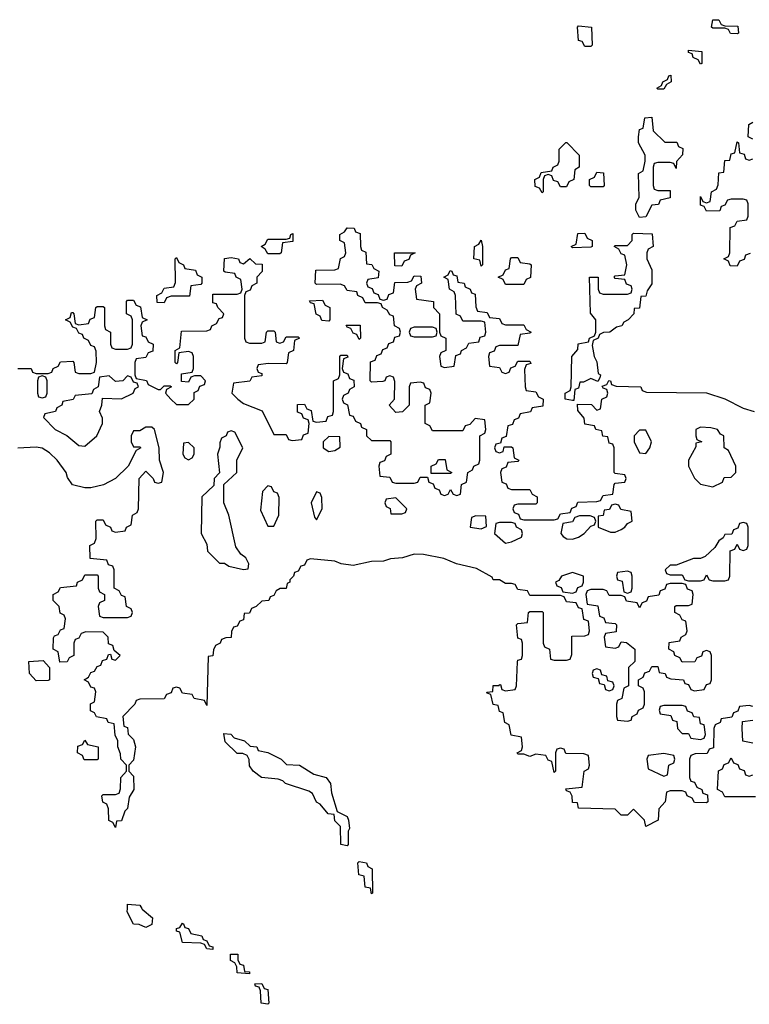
# Model space of a CAD drawing. Header units: inches. Extents: x 2559349 to 2678269, y 915212 to 1023331.
# Tile 28 of 48: x 2625176 to 2627570, y 939686 to 942914. Entities that reach past the tile are written whole.
import ezdxf

# ---------------------------------------------------------------- set-up
doc = ezdxf.new("R2010")
doc.units = ezdxf.units.IN
doc.header["$MEASUREMENT"] = 0
doc.layers.add('C6923', color=7, linetype='Continuous')
doc.layers.add('C6924', color=7, linetype='Continuous')

msp = doc.modelspace()

# ---------------------------------------------------------------- linework, layer by layer
at = {"layer": 'C6923', "color": 6}
msp.add_lwpolyline([(2625576.8, 940000), (2625578, 939998), (2625611.3, 939970), (2625610, 939948), (2625590, 939938), (2625568, 939948), (2625550, 939948.7), (2625528.9, 939988.9), (2625529.4, 940000)], dxfattribs=at)
for points in [[(2625810, 939866), (2625790, 939868), (2625782, 939882), (2625770, 939886), (2625710, 939888.7), (2625702, 939922), (2625690, 939926), (2625690, 939934), (2625702, 939938), (2625710, 939952), (2625714, 939950), (2625718, 939938), (2625730, 939934), (2625738, 939918), (2625774, 939910), (2625778, 939898), (2625790, 939894), (2625798, 939878), (2625810, 939874)], [(2625930, 939786), (2625890, 939788.7), (2625888.4, 939808.4), (2625882, 939822), (2625868, 939830), (2625868, 939850), (2625891.3, 939850), (2625892, 939832), (2625898, 939818), (2625910, 939814), (2625914, 939794), (2625930, 939792)], [(2625990, 939686), (2625968, 939690), (2625966, 939730), (2625962, 939742), (2625950, 939746), (2625947.3, 939752.7), (2625970, 939754), (2625978, 939738), (2625990, 939734), (2625994, 939690)]]:
    msp.add_lwpolyline(points, close=True, dxfattribs=at)
at = {"layer": 'C6924', "color": 6}
for points in [[(2627530, 942868), (2627508.4, 942868.4), (2627502, 942882), (2627490, 942886), (2627450, 942886), (2627446, 942890), (2627450, 942914), (2627470, 942914), (2627478, 942898), (2627490, 942894), (2627532.7, 942892.7), (2627534, 942870)], [(2627030, 942826), (2627022, 942842), (2627010, 942846), (2627006, 942890), (2627010, 942894), (2627052, 942890), (2627054, 942830), (2627050, 942826)], [(2627410, 942768), (2627402, 942782), (2627386, 942790), (2627382, 942802), (2627370, 942806), (2627370, 942814), (2627414, 942810), (2627414, 942770)], [(2627270, 942686), (2627266, 942690), (2627282, 942698), (2627286, 942710), (2627302, 942718), (2627306, 942730), (2627312, 942732), (2627314, 942710), (2627298, 942702), (2627290, 942686)], [(2627292.7, 942512.7), (2627332.7, 942512.7), (2627338, 942498), (2627351.3, 942491.3), (2627351, 942471), (2627331.3, 942448.7), (2627330, 942426), (2627322, 942442), (2627310, 942446), (2627270, 942446), (2627258, 942442), (2627254, 942430), (2627254, 942370), (2627258, 942358), (2627270, 942354), (2627310, 942354), (2627310.8, 942330), (2627278, 942322), (2627271.6, 942308.4), (2627250, 942306), (2627230, 942268), (2627210, 942266), (2627198, 942290), (2627198, 942310), (2627208.4, 942331.6), (2627206, 942410), (2627222, 942418), (2627228, 942450), (2627228, 942470), (2627206, 942510), (2627206, 942530), (2627210, 942554), (2627222, 942558), (2627227.3, 942592.7), (2627250, 942594), (2627254, 942550)], [(2626950, 942366), (2626942, 942382), (2626927.3, 942387.3), (2626922, 942402), (2626910, 942406), (2626898, 942402), (2626894, 942390), (2626894, 942350), (2626890, 942346), (2626882, 942362), (2626867.3, 942367.3), (2626866, 942390), (2626882, 942398), (2626887.3, 942412.7), (2626922, 942418), (2626926, 942430), (2626942, 942438), (2626946, 942450), (2626946, 942490), (2626968.4, 942511.6), (2626971.6, 942511.6), (2627012, 942470), (2627012, 942430), (2626998, 942422), (2626994, 942390), (2626978, 942382), (2626970, 942366)], [(2627050, 942366), (2627046, 942370), (2627046, 942390), (2627062, 942398), (2627070, 942414), (2627091.6, 942411.6), (2627094, 942370), (2627090, 942366)], [(2625990, 942146), (2625982, 942162), (2625968, 942170), (2625982, 942178), (2625990, 942194), (2626050, 942194), (2626062, 942198), (2626066, 942210), (2626072.7, 942212.7), (2626072.7, 942187.3), (2626038, 942182), (2626034, 942150), (2626030, 942146)], [(2626690, 942106), (2626686, 942126), (2626666, 942130), (2626668, 942170), (2626682, 942178), (2626690, 942191.3), (2626694, 942170), (2626694, 942110)], [(2627072.7, 941727.3), (2627050, 941738), (2627026, 941726), (2627014, 941726), (2627010, 941706), (2626998, 941702), (2626994, 941666), (2626990, 941666), (2626966, 941670), (2626966, 941690), (2626982, 941698), (2626986, 941710), (2626988, 941810), (2627007.3, 941832.7), (2627008.7, 941851.3), (2627042, 941858), (2627046, 941870), (2627062, 941878), (2627066, 941890), (2627066, 941930), (2627048.4, 941951.6), (2627046, 942070), (2627074, 942070), (2627074, 942030), (2627078, 942018), (2627090, 942014), (2627170, 942014), (2627182, 942018), (2627186, 942030), (2627182, 942042), (2627167.3, 942047.3), (2627162, 942062), (2627130, 942066), (2627126, 942070), (2627130, 942074), (2627162, 942078), (2627168, 942110), (2627162, 942142), (2627150, 942146), (2627142, 942162), (2627126, 942170), (2627130, 942174), (2627170, 942174), (2627186, 942190), (2627186, 942210), (2627190, 942214), (2627251.6, 942211.6), (2627254, 942170), (2627238, 942162), (2627234, 942150), (2627234, 942130), (2627250, 942094), (2627250, 942048), (2627234.4, 942025.6), (2627230, 942008), (2627214, 942006), (2627210, 941968.7), (2627192.7, 941967.3), (2627191.3, 941950), (2627172, 941930), (2627158, 941922), (2627151.3, 941910), (2627133.7, 941906.3), (2627112, 941890), (2627091.1, 941888.9), (2627078, 941882), (2627074, 941870), (2627058, 941862), (2627054, 941846), (2627061, 941810), (2627070, 941792), (2627074.4, 941754.4), (2627082, 941750), (2627079.6, 941740.4)], [(2626990, 942166), (2626986, 942170), (2627002, 942178), (2627007.3, 942212.7), (2627030, 942214), (2627038, 942198), (2627054, 942190), (2627054, 942170), (2627050, 942168)], [(2625650, 941986), (2625627.3, 941987.3), (2625626, 942010), (2625642, 942018), (2625650, 942034), (2625682, 942038), (2625687.3, 942052.7), (2625686, 942130), (2625690, 942134), (2625698, 942118), (2625714, 942110), (2625718, 942098), (2625752.7, 942092.7), (2625758, 942078), (2625774, 942070), (2625774, 942050), (2625770, 942046), (2625738, 942042), (2625732.7, 942007.3), (2625672.7, 942007.3), (2625658, 942002)], [(2626430, 942106), (2626407.3, 942107.3), (2626406, 942150), (2626474, 942150), (2626458, 942142), (2626452.7, 942127.3), (2626438, 942122)], [(2626770, 942046), (2626762, 942062), (2626746, 942070), (2626762, 942078), (2626770, 942094), (2626782, 942098), (2626786, 942130), (2626790, 942134), (2626810, 942134), (2626818, 942118), (2626850, 942114), (2626854, 942110), (2626851.6, 942068.4), (2626838, 942062), (2626830, 942046)], [(2626190, 941926), (2626167.3, 941927.3), (2626162, 941942), (2626148.4, 941948.4), (2626142, 941982), (2626130, 941986), (2626127.3, 941992.7), (2626170, 941994), (2626178, 941978), (2626194, 941970), (2626194, 941930)], [(2626290, 941866), (2626282, 941882), (2626270, 941886), (2626262, 941902), (2626250, 941906), (2626247.3, 941912.7), (2626292.7, 941912.7), (2626294, 941870)], [(2626530, 941906), (2626470, 941906), (2626458, 941902), (2626454, 941890), (2626458, 941878), (2626470, 941874), (2626530, 941874), (2626542, 941878), (2626546, 941890), (2626542, 941902)], [(2625250, 941746), (2625238, 941742), (2625234, 941730), (2625234, 941690), (2625238, 941678), (2625250, 941674), (2625262, 941678), (2625266, 941690), (2625266, 941730), (2625262, 941742)], [(2625530, 941746), (2625514, 941730), (2625490, 941728), (2625470, 941746), (2625438, 941742), (2625434, 941710), (2625418, 941702), (2625412.7, 941687.3), (2625358, 941682), (2625351.6, 941668.4), (2625318, 941662), (2625314, 941650), (2625298, 941642), (2625294, 941630), (2625258, 941622), (2625254, 941610), (2625292, 941570), (2625331, 941551), (2625370, 941518), (2625390, 941516), (2625428.7, 941550), (2625448, 941590), (2625447.3, 941607.3), (2625438, 941630), (2625446, 941650), (2625447.3, 941672.7), (2625510, 941671.3), (2625548, 941690), (2625555.3, 941704.7), (2625566, 941710), (2625562, 941722), (2625550, 941726), (2625542, 941742)], [(2627410, 941578), (2627394, 941570), (2627394, 941550), (2627398, 941538), (2627414, 941530), (2627394, 941526), (2627394, 941514), (2627370.7, 941470), (2627370.6, 941450), (2627390, 941411), (2627410, 941391), (2627450, 941382), (2627482, 941398), (2627487.3, 941412.7), (2627510, 941414), (2627526, 941430), (2627526, 941450), (2627502, 941502), (2627488, 941510), (2627486, 941550), (2627475.3, 941555.3), (2627466, 941570), (2627443.6, 941576.4)], [(2625870, 941566), (2625858, 941562), (2625854, 941550), (2625838, 941542), (2625832.7, 941527.3), (2625832.7, 941512.7), (2625824.7, 941490), (2625832, 941428), (2625814, 941410), (2625812.7, 941387.3), (2625774, 941350), (2625772, 941230), (2625790, 941194), (2625792, 941172), (2625832, 941132), (2625848, 941132), (2625862, 941122), (2625910, 941112), (2625926, 941114), (2625928, 941130), (2625918, 941150), (2625902, 941162), (2625885.6, 941185.6), (2625862, 941290), (2625846, 941330), (2625846, 941390), (2625888, 941430), (2625888, 941470), (2625908, 941510), (2625882, 941562)], [(2626190, 941548), (2626172, 941530), (2626172, 941510), (2626190, 941498), (2626210, 941502), (2626227.3, 941512.7), (2626226, 941546)], [(2627230, 941568), (2627210, 941568), (2627192, 941550), (2627192, 941530), (2627210, 941494), (2627230, 941491.3), (2627244, 941510), (2627248.7, 941530)], [(2625730, 941528), (2625714, 941526), (2625711.3, 941490), (2625718, 941478), (2625730, 941471.3), (2625742, 941478), (2625748.7, 941490), (2625748, 941510)], [(2626526, 941426), (2626526, 941450), (2626542, 941458), (2626550, 941472), (2626571.6, 941471.6), (2626578, 941438), (2626594, 941430), (2626590, 941426)], [(2625990, 941386), (2625972.7, 941367.3), (2625966.4, 941306.4), (2625990, 941254), (2626010, 941254), (2626026, 941290), (2626027.3, 941347.3), (2626022, 941362), (2626010, 941366), (2626002, 941382)], [(2626150, 941366), (2626132, 941330), (2626143.6, 941283.6), (2626150, 941274), (2626168, 941310), (2626167.3, 941347.3), (2626162, 941362)], [(2626410, 941346), (2626378, 941342), (2626374, 941330), (2626378, 941318), (2626392, 941312), (2626394, 941294), (2626430, 941294), (2626442, 941298), (2626446, 941310)], [(2627130, 941326), (2627118, 941322), (2627111.6, 941308.4), (2627094, 941306), (2627090, 941288), (2627074, 941286), (2627074, 941250), (2627114.4, 941234.4), (2627130, 941234), (2627150, 941242.8), (2627162, 941250), (2627170, 941262), (2627186, 941270), (2627182, 941302), (2627148.4, 941308.4), (2627142, 941322)], [(2626672.7, 941287.3), (2626658, 941282), (2626654, 941250), (2626690, 941244.7), (2626707.3, 941252.7), (2626706, 941286)], [(2627047.3, 941287.3), (2627012.7, 941287.3), (2626998, 941282), (2626990, 941268), (2626958, 941262), (2626952, 941230), (2626959.6, 941219.6), (2626971.6, 941211.6), (2626990, 941211.3), (2627010, 941218), (2627028, 941230), (2627050, 941254), (2627062, 941258), (2627066, 941270), (2627062, 941282)], [(2626790, 941266), (2626750, 941266), (2626738, 941262), (2626734, 941230), (2626770, 941198), (2626790, 941202), (2626822, 941218), (2626826, 941230), (2626822, 941242), (2626806, 941250), (2626802, 941262)], [(2627550, 941266), (2627538, 941262), (2627532.7, 941247.3), (2627518, 941242), (2627512.7, 941227.3), (2627490, 941226), (2627484.7, 941215.3), (2627470, 941206), (2627456.9, 941183.1), (2627425.4, 941154.6), (2627410, 941148), (2627387.3, 941147.3), (2627330, 941126), (2627310, 941126), (2627294, 941110), (2627298, 941098), (2627310, 941094), (2627350, 941094), (2627358, 941078), (2627370, 941074), (2627410, 941074), (2627422, 941078), (2627430, 941094), (2627438, 941078), (2627450, 941074), (2627490, 941074), (2627502, 941078), (2627506, 941090), (2627507.3, 941172.7), (2627522, 941178), (2627530, 941194), (2627538, 941178), (2627550, 941174), (2627562, 941178), (2627566, 941190), (2627566, 941250), (2627562, 941262)], [(2626990, 941102), (2626954, 941090), (2626944.7, 941075.3), (2626934, 941070), (2626938, 941058), (2626952.7, 941052.7), (2626958, 941038), (2626990, 941034), (2627002, 941038), (2627007.3, 941052.7), (2627022, 941058), (2627026, 941070), (2627026, 941090)], [(2627170, 941106), (2627138, 941102), (2627134, 941090), (2627138, 941078), (2627152.7, 941072.7), (2627158, 941038), (2627170, 941034), (2627182, 941038), (2627186, 941050), (2627186, 941090), (2627182, 941102)], [(2627350, 941066), (2627310, 941066), (2627298, 941062), (2627292.7, 941047.3), (2627278, 941042), (2627272.7, 941027.3), (2627238, 941022), (2627232.7, 941007.3), (2627218, 941002), (2627210, 940986), (2627202, 941002), (2627167.3, 941007.3), (2627162, 941022), (2627150, 941026), (2627110, 941026), (2627102, 941042), (2627090, 941046), (2627050, 941046), (2627038, 941042), (2627034, 941030), (2627038, 940998), (2627072.7, 940992.7), (2627078, 940958), (2627092.7, 940952.7), (2627098, 940938), (2627130, 940934), (2627134, 940930), (2627132.7, 940907.3), (2627098, 940902), (2627094, 940890), (2627098, 940858), (2627130, 940854), (2627142, 940858), (2627150, 940874), (2627167.3, 940872.7), (2627194, 940850), (2627194, 940810), (2627174, 940790), (2627174, 940730), (2627158, 940722), (2627151.6, 940688.4), (2627138, 940682), (2627134, 940670), (2627134, 940630), (2627138, 940618), (2627170, 940614), (2627182, 940618), (2627186, 940630), (2627202, 940638), (2627206, 940650), (2627222, 940658), (2627226, 940670), (2627226, 940710), (2627222, 940722), (2627206, 940730), (2627206, 940750), (2627222, 940758), (2627227.3, 940772.7), (2627242, 940778), (2627250, 940794), (2627270, 940794), (2627274, 940774), (2627294, 940770), (2627298, 940758), (2627312.7, 940752.7), (2627354, 940750), (2627358, 940738), (2627370, 940734), (2627378, 940718), (2627390, 940714), (2627422, 940718), (2627430, 940734), (2627442, 940738), (2627446, 940750), (2627446, 940830), (2627442, 940842), (2627430, 940846), (2627418, 940842), (2627412.7, 940827.3), (2627398, 940822), (2627391.6, 940808.4), (2627350, 940808), (2627342, 940822), (2627326, 940830), (2627322, 940842), (2627306, 940850), (2627307.3, 940872.7), (2627342, 940878), (2627346, 940890), (2627362, 940898), (2627366, 940910), (2627362, 940942), (2627350, 940946), (2627342, 940962), (2627326, 940970), (2627326, 940990), (2627330, 940994), (2627370, 940994), (2627382, 940998), (2627386, 941030), (2627382, 941042), (2627367.3, 941047.3), (2627362, 941062)], [(2625230, 940746), (2625208, 940770), (2625206, 940810), (2625252.7, 940812.7), (2625274, 940790), (2625274, 940750), (2625270, 940748)], [(2627070, 940786), (2627058, 940782), (2627054, 940770), (2627058, 940758), (2627074, 940754), (2627078, 940738), (2627094, 940734), (2627098, 940718), (2627110, 940714), (2627122, 940718), (2627126, 940730), (2627122, 940742), (2627106, 940746), (2627102, 940762), (2627086, 940766), (2627082, 940782)], [(2627350, 940666), (2627290, 940666), (2627278, 940662), (2627274, 940650), (2627278, 940638), (2627312.7, 940632.7), (2627318, 940618), (2627332.7, 940612.7), (2627334, 940590), (2627350, 940574), (2627370, 940574), (2627378, 940558), (2627410, 940554), (2627422, 940558), (2627426, 940570), (2627422, 940602), (2627410, 940606), (2627406, 940626), (2627388.4, 940628.4), (2627382, 940642), (2627367.3, 940647.3), (2627362, 940662)], [(2625387.3, 940487.3), (2625382, 940502), (2625366, 940510), (2625367.3, 940532.7), (2625382, 940538), (2625390, 940552), (2625398, 940538), (2625434, 940530), (2625434, 940490), (2625430, 940488)], [(2626250, 940206), (2626229.3, 940210), (2626228.9, 940268.9), (2626210, 940288), (2626208, 940308), (2626188, 940310), (2626162, 940342), (2626150, 940348.7), (2626137.2, 940377.2), (2626125.2, 940385.2), (2626048, 940410), (2626039, 940419), (2626024, 940424), (2625969, 940430), (2625942, 940450), (2625930, 940468), (2625928.7, 940488.7), (2625922, 940502), (2625908, 940508), (2625890, 940508.7), (2625850, 940546), (2625846, 940574), (2625868.9, 940571.1), (2625879.6, 940559.6), (2625914, 940550), (2625932, 940532), (2625954, 940530), (2625958, 940518), (2625990, 940512), (2626034, 940490), (2626052, 940472), (2626094, 940470), (2626141, 940441), (2626182, 940430), (2626196, 940410), (2626199.6, 940379.6), (2626218, 940318), (2626250, 940302), (2626254.8, 940290), (2626258, 940262), (2626254, 940254), (2626254, 940210)], [(2627290, 940508), (2627238, 940502), (2627234, 940490), (2627238, 940458), (2627290, 940434), (2627302, 940438), (2627306, 940470), (2627322, 940478), (2627326, 940490), (2627322, 940502)], [(2626330, 940048), (2626327.3, 940067.3), (2626309.3, 940070), (2626306, 940106), (2626289.2, 940110), (2626286, 940150), (2626290, 940154), (2626314, 940150), (2626318, 940138), (2626332, 940130), (2626334, 940050)]]:
    msp.add_lwpolyline(points, close=True, dxfattribs=at)
for points in [[(2627582, 942522), (2627566, 942530), (2627568, 942570), (2627582, 942578)], [(2627572.7, 942147.3), (2627558, 942142), (2627552.7, 942127.3), (2627538, 942122), (2627530, 942106), (2627507.3, 942107.3), (2627502, 942122), (2627486, 942130), (2627502, 942138), (2627506, 942150), (2627507.3, 942232.7), (2627522, 942238), (2627530, 942254), (2627562, 942258), (2627566, 942270), (2627566, 942310), (2627562, 942322), (2627550, 942326), (2627510, 942326), (2627498, 942322), (2627490, 942306), (2627478, 942302), (2627472.7, 942287.3), (2627430, 942286), (2627422, 942302), (2627410, 942306), (2627410, 942334), (2627418, 942318), (2627430, 942314), (2627442, 942318), (2627446, 942350), (2627462, 942358), (2627467.3, 942372.7), (2627470, 942412), (2627486, 942414), (2627490, 942452), (2627506, 942454), (2627510, 942474), (2627522, 942478), (2627530, 942514), (2627534, 942510), (2627538, 942478), (2627552.7, 942472.7), (2627558, 942458), (2627570, 942454), (2627582, 942458)], [(2625170, 941771), (2625214, 941770), (2625218, 941758), (2625230, 941754), (2625270, 941754), (2625282, 941758), (2625286, 941770), (2625302, 941778), (2625310, 941792), (2625350, 941794), (2625354, 941790), (2625358, 941758), (2625370, 941754), (2625410, 941754), (2625422, 941758), (2625428, 941790), (2625427.3, 941827.3), (2625422, 941842), (2625410, 941846), (2625402, 941862), (2625386, 941870), (2625382, 941882), (2625370, 941886), (2625362, 941902), (2625350, 941906), (2625342, 941922), (2625326, 941930), (2625342, 941938), (2625346, 941954), (2625350, 941954), (2625354, 941950), (2625358, 941918), (2625370, 941914), (2625402, 941918), (2625407.3, 941932.7), (2625422, 941938), (2625426, 941970), (2625430, 941974), (2625450, 941974), (2625454, 941970), (2625454, 941910), (2625458, 941898), (2625474, 941890), (2625474, 941850), (2625478, 941838), (2625490, 941834), (2625530, 941834), (2625542, 941838), (2625546, 941850), (2625546, 941930), (2625542, 941942), (2625526, 941950), (2625526, 941990), (2625530, 941994), (2625550, 941994), (2625558, 941978), (2625572.7, 941972.7), (2625578, 941938), (2625594, 941930), (2625578, 941922), (2625574, 941910), (2625578, 941878), (2625590, 941874), (2625598, 941858), (2625614, 941850), (2625612.7, 941827.3), (2625598, 941822), (2625590, 941806), (2625558, 941802), (2625554, 941790), (2625554, 941750), (2625558, 941738), (2625591.6, 941731.6), (2625598, 941718), (2625630, 941702), (2625638, 941702), (2625650, 941714), (2625670, 941714), (2625674, 941710), (2625658, 941702), (2625654, 941690), (2625672, 941670), (2625690, 941652), (2625730, 941652), (2625748, 941670), (2625748, 941692), (2625762, 941698), (2625767.3, 941712.7), (2625782, 941718), (2625786, 941730), (2625770, 941746), (2625750, 941746), (2625738, 941742), (2625730, 941726), (2625707.3, 941727.3), (2625707.3, 941752.7), (2625742, 941758), (2625746, 941770), (2625746, 941810), (2625742, 941822), (2625730, 941826), (2625698, 941822), (2625694, 941790), (2625690, 941786), (2625686, 941790), (2625686, 941830), (2625702, 941838), (2625707.3, 941892.7), (2625790, 941894), (2625802, 941898), (2625806, 941910), (2625822, 941918), (2625830, 941934), (2625842, 941938), (2625846, 941950), (2625826, 941970), (2625822, 941982), (2625810, 941986), (2625810, 942014), (2625890, 942014), (2625902, 942018), (2625906, 942030), (2625902, 942062), (2625886, 942070), (2625882, 942082), (2625850, 942086), (2625846, 942090), (2625848.4, 942131.6), (2625870, 942134), (2625894, 942130), (2625898, 942118), (2625910, 942114), (2625931.3, 942131.3), (2625950, 942114), (2625972, 942112), (2625971.6, 942088.4), (2625954, 942070), (2625954, 942050), (2625938, 942042), (2625932.7, 942027.3), (2625918, 942022), (2625914, 942010), (2625914, 941870), (2625918, 941858), (2625930, 941854), (2625970, 941854), (2625982, 941858), (2625986, 941890), (2625990, 941894), (2626010, 941894), (2626014, 941890), (2626018, 941858), (2626030, 941854), (2626042, 941858), (2626050, 941874), (2626090, 941874), (2626094, 941870), (2626078, 941862), (2626074, 941830), (2626058, 941822), (2626054, 941790), (2626050, 941786), (2625992.7, 941787.3), (2625958, 941782), (2625954, 941770), (2625958, 941758), (2625970, 941754), (2625970, 941746), (2625938, 941742), (2625931.6, 941728.4), (2625878, 941722), (2625872, 941690), (2625891.3, 941670), (2625910, 941656), (2625971.6, 941631.6), (2626010, 941554), (2626050, 941554), (2626058, 941538), (2626070, 941534), (2626102, 941538), (2626107.3, 941552.7), (2626122, 941558), (2626126, 941590), (2626122, 941602), (2626107.3, 941607.3), (2626102, 941622), (2626087.3, 941627.3), (2626087.3, 941652.7), (2626110, 941654), (2626118, 941638), (2626132.7, 941632.7), (2626138, 941598), (2626150, 941594), (2626182, 941598), (2626187.3, 941612.7), (2626202, 941618), (2626206, 941630), (2626206, 941730), (2626222, 941738), (2626226, 941750), (2626226, 941810), (2626230, 941814), (2626250, 941814), (2626252.7, 941807.3), (2626238, 941802), (2626234, 941770), (2626238, 941758), (2626252.7, 941752.7), (2626258, 941738), (2626272.7, 941732.7), (2626274, 941710), (2626258, 941702), (2626254, 941690), (2626238, 941682), (2626234, 941670), (2626238, 941658), (2626251.6, 941651.6), (2626258, 941618), (2626270, 941614), (2626278, 941598), (2626294, 941590), (2626298, 941578), (2626314, 941570), (2626314, 941550), (2626330, 941534), (2626390, 941534), (2626394, 941530), (2626394, 941490), (2626378, 941482), (2626372.7, 941467.3), (2626358, 941462), (2626354, 941450), (2626358, 941418), (2626390, 941414), (2626398, 941398), (2626410, 941394), (2626470, 941394), (2626482, 941398), (2626490, 941414), (2626514, 941414), (2626518, 941398), (2626532.7, 941392.7), (2626538, 941378), (2626552.7, 941372.7), (2626558, 941358), (2626570, 941354), (2626582, 941358), (2626590, 941374), (2626598, 941358), (2626610, 941354), (2626622, 941358), (2626626, 941390), (2626642, 941398), (2626646, 941430), (2626662, 941438), (2626666, 941450), (2626682, 941458), (2626686, 941470), (2626686, 941550), (2626702, 941558), (2626706, 941570), (2626702, 941602), (2626670, 941606), (2626652.7, 941587.3), (2626638, 941582), (2626630, 941566), (2626530, 941566), (2626522, 941582), (2626506, 941590), (2626506, 941650), (2626522, 941658), (2626526, 941690), (2626522, 941702), (2626507.3, 941707.3), (2626502, 941722), (2626490, 941726), (2626458, 941722), (2626454, 941710), (2626454, 941650), (2626431.6, 941628.4), (2626410, 941626), (2626388.7, 941650), (2626406, 941670), (2626407.3, 941727.3), (2626402, 941742), (2626390, 941746), (2626378, 941742), (2626374, 941730), (2626367.3, 941727.3), (2626330, 941726), (2626326, 941730), (2626327.3, 941792.7), (2626342, 941798), (2626347.3, 941812.7), (2626362, 941818), (2626367.3, 941832.7), (2626382, 941838), (2626387.3, 941852.7), (2626402, 941858), (2626407.3, 941872.7), (2626422, 941878), (2626426, 941890), (2626422, 941902), (2626406, 941910), (2626402, 941942), (2626390, 941946), (2626382, 941962), (2626366, 941970), (2626362, 941982), (2626350, 941986), (2626310, 941986), (2626302, 942002), (2626286, 942010), (2626282, 942022), (2626250, 942026), (2626242, 942042), (2626227.3, 942047.3), (2626150, 942046), (2626146, 942050), (2626147.3, 942092.7), (2626210, 942094), (2626222, 942098), (2626228.4, 942131.6), (2626242, 942138), (2626246, 942150), (2626242, 942182), (2626226, 942190), (2626226, 942210), (2626242, 942218), (2626250, 942232), (2626274, 942230), (2626278, 942218), (2626292.7, 942212.7), (2626294, 942170), (2626298, 942158), (2626311.6, 942151.6), (2626314, 942114), (2626331.6, 942111.6), (2626338, 942098), (2626354, 942090), (2626352.7, 942067.3), (2626318, 942062), (2626314, 942050), (2626318, 942038), (2626332.7, 942032.7), (2626338, 942018), (2626352.7, 942012.7), (2626358, 941998), (2626370, 941994), (2626382, 941998), (2626387.3, 942012.7), (2626402, 942018), (2626407.3, 942052.7), (2626450, 942054), (2626462, 942058), (2626470, 942074), (2626492.7, 942072.7), (2626494, 942050), (2626478, 942042), (2626474, 942030), (2626478, 941998), (2626534, 941990), (2626534, 941970), (2626554, 941950), (2626554, 941890), (2626558, 941878), (2626574, 941870), (2626574, 941830), (2626558, 941822), (2626554, 941810), (2626558, 941778), (2626570, 941774), (2626602, 941778), (2626607.3, 941812.7), (2626622, 941818), (2626626, 941830), (2626642, 941838), (2626650, 941854), (2626682, 941858), (2626687.3, 941872.7), (2626702, 941878), (2626706, 941890), (2626702, 941922), (2626690, 941926), (2626630, 941926), (2626622, 941942), (2626608.4, 941948.4), (2626606, 942010), (2626602, 942022), (2626586, 942030), (2626582, 942062), (2626568, 942070), (2626582, 942078), (2626588.4, 942091.6), (2626594, 942090), (2626598, 942078), (2626610, 942074), (2626614, 942054), (2626634, 942050), (2626638, 942038), (2626654, 942030), (2626658, 942018), (2626670, 942014), (2626672.7, 941972.7), (2626678, 941958), (2626710, 941954), (2626718, 941938), (2626750, 941934), (2626758, 941918), (2626770, 941914), (2626830, 941914), (2626838, 941898), (2626854, 941890), (2626850, 941886), (2626818, 941882), (2626810, 941846), (2626750, 941846), (2626738, 941842), (2626732.7, 941827.3), (2626718, 941822), (2626714, 941810), (2626718, 941778), (2626750, 941774), (2626758, 941758), (2626770, 941754), (2626782, 941758), (2626787.3, 941772.7), (2626802, 941778), (2626810, 941794), (2626850, 941794), (2626852.7, 941787.3), (2626838, 941782), (2626832.7, 941767.3), (2626834, 941710), (2626838, 941698), (2626870, 941694), (2626878, 941678), (2626894, 941670), (2626892.7, 941647.3), (2626858, 941642), (2626851.6, 941628.4), (2626818, 941622), (2626812.7, 941607.3), (2626798, 941602), (2626792.7, 941587.3), (2626778, 941582), (2626772.7, 941547.3), (2626758, 941542), (2626754, 941526), (2626738, 941522), (2626734, 941510), (2626738, 941498), (2626750, 941494), (2626762, 941498), (2626766, 941514), (2626790, 941514), (2626794, 941510), (2626798, 941478), (2626814, 941470), (2626810, 941466), (2626778, 941462), (2626772.7, 941447.3), (2626758, 941442), (2626754, 941430), (2626758, 941398), (2626772.7, 941392.7), (2626778, 941378), (2626790, 941374), (2626850, 941374), (2626858, 941358), (2626874, 941350), (2626874, 941330), (2626870, 941326), (2626810, 941326), (2626798, 941322), (2626794, 941310), (2626798, 941298), (2626812.7, 941292.7), (2626818, 941278), (2626830, 941274), (2626930, 941274), (2626942, 941278), (2626950, 941294), (2626982, 941298), (2626987.3, 941312.7), (2627002, 941318), (2627007.3, 941332.7), (2627070, 941334), (2627082, 941338), (2627090, 941354), (2627122, 941358), (2627126, 941390), (2627130, 941394), (2627162, 941398), (2627166, 941410), (2627162, 941422), (2627130, 941426), (2627126, 941430), (2627126, 941510), (2627122, 941522), (2627110, 941526), (2627106, 941546), (2627088.9, 941548.9), (2627086, 941566), (2627066, 941570), (2627062, 941582), (2627030, 941588), (2627028, 941608), (2627007.3, 941632.7), (2627006, 941654), (2627052, 941652), (2627070, 941634), (2627082, 941638), (2627086, 941670), (2627102, 941678), (2627106, 941690), (2627102, 941702), (2627090, 941706), (2627087.3, 941712.7), (2627102, 941718), (2627108.9, 941731.1), (2627114, 941730), (2627118, 941718), (2627132.7, 941712.7), (2627214, 941710), (2627218, 941698), (2627232.7, 941692.7), (2627430, 941690.4), (2627490, 941670.5), (2627550, 941640.4), (2627586, 941630)], [(2627582, 940662), (2627570, 940666), (2627538, 940662), (2627532.7, 940647.3), (2627518, 940642), (2627512.7, 940627.3), (2627478, 940622), (2627474, 940610), (2627458, 940602), (2627454, 940590), (2627452.7, 940527.3), (2627438, 940522), (2627431.6, 940508.4), (2627392.7, 940507.3), (2627378, 940502), (2627374, 940490), (2627374, 940430), (2627378, 940418), (2627390, 940414), (2627398, 940398), (2627414, 940390), (2627418, 940378), (2627432.7, 940372.7), (2627434, 940350), (2627430, 940346), (2627390, 940348), (2627382, 940362), (2627366, 940370), (2627362, 940382), (2627350, 940386), (2627310, 940386), (2627298, 940382), (2627294, 940350), (2627272.7, 940327.3), (2627270.7, 940290), (2627230, 940269), (2627226, 940290), (2627190, 940326), (2627170, 940306), (2627150, 940306), (2627130, 940326), (2627010, 940328.7), (2627006, 940346), (2626990, 940348), (2626988.4, 940368.4), (2626982, 940382), (2626970, 940386), (2626968, 940392), (2627022, 940398), (2627028, 940450), (2627042, 940458), (2627046, 940470), (2627042, 940502), (2627027.3, 940507.3), (2626968, 940508), (2626962, 940522), (2626950, 940526), (2626938, 940522), (2626934, 940510), (2626934, 940450), (2626930, 940446), (2626922, 940482), (2626910, 940486), (2626902, 940502), (2626870, 940506), (2626850, 940498), (2626830, 940506), (2626810, 940506), (2626808, 940510), (2626822, 940518), (2626826, 940530), (2626822, 940562), (2626788.9, 940568.9), (2626782, 940602), (2626768, 940610), (2626762, 940642), (2626750, 940646), (2626746, 940666), (2626729.1, 940669.1), (2626722, 940702), (2626710, 940706), (2626709.3, 940709.3), (2626728, 940712), (2626730, 940730.7), (2626748.9, 940731.1), (2626750, 940734), (2626754, 940734), (2626758, 940718), (2626770, 940714), (2626802, 940718), (2626806, 940730), (2626808.9, 940808.9), (2626810, 940814), (2626822, 940818), (2626826, 940830), (2626826, 940870), (2626822, 940882), (2626810, 940886), (2626806, 940930), (2626810, 940934), (2626842, 940938), (2626846, 940970), (2626850, 940974), (2626890, 940974), (2626894, 940970), (2626894, 940870), (2626898, 940858), (2626914, 940850), (2626918, 940818), (2626930, 940814), (2626970, 940814), (2626982, 940818), (2626987.3, 940832.7), (2626987.3, 940892.7), (2627030, 940894), (2627042, 940898), (2627046, 940910), (2627042, 940942), (2627027.3, 940947.3), (2627022, 940982), (2627010, 940986), (2627002, 941002), (2626970, 941006), (2626962, 941022), (2626950, 941026), (2626850, 941026), (2626842, 941042), (2626810, 941046), (2626802, 941062), (2626790, 941066), (2626770, 941066), (2626750, 941078), (2626730, 941078), (2626726.6, 941086.6), (2626674.7, 941114.7), (2626608.7, 941130), (2626567.5, 941147.5), (2626500.9, 941160.9), (2626470, 941162), (2626432, 941150), (2626393, 941147), (2626370, 941139.3), (2626330, 941138), (2626270, 941124.2), (2626230.4, 941129.6), (2626210, 941138.4), (2626130, 941146), (2626118, 941142), (2626110, 941126), (2626098, 941122), (2626090, 941106), (2626078, 941102), (2626074, 941090), (2626062, 941078), (2626062, 941070), (2626054, 941066), (2626050, 941049.4), (2626031, 941049), (2626018, 941042), (2626010, 941026), (2625998, 941022), (2625994, 941010), (2625970, 941008), (2625952, 940990), (2625936.9, 940983.1), (2625930, 940968.7), (2625912.7, 940967.3), (2625910, 940946), (2625898, 940942), (2625890, 940926), (2625878, 940922), (2625871.3, 940908.7), (2625870, 940888.7), (2625852, 940888), (2625838, 940882), (2625834, 940870), (2625818, 940862), (2625811.6, 940848.4), (2625810, 940828), (2625794, 940826), (2625790, 940666), (2625782, 940682), (2625748.4, 940688.4), (2625742, 940702), (2625710, 940706), (2625702, 940722), (2625690, 940726), (2625678, 940722), (2625672.7, 940707.3), (2625658, 940702), (2625650, 940688), (2625570, 940686), (2625558, 940682), (2625554, 940670), (2625514, 940630), (2625518, 940598), (2625530, 940594), (2625532, 940572), (2625550, 940554), (2625556, 940530), (2625550, 940486), (2625534, 940470), (2625534, 940450), (2625550, 940434), (2625550.6, 940390), (2625535.3, 940364.7), (2625530, 940328), (2625521, 940319), (2625510, 940288), (2625494, 940286), (2625490, 940266), (2625482, 940282), (2625468.4, 940288.4), (2625467.3, 940327.3), (2625462, 940342), (2625448.7, 940348.7), (2625446, 940370), (2625450, 940374), (2625490, 940374), (2625502, 940378), (2625507.3, 940392.7), (2625508, 940430), (2625526, 940450), (2625526, 940470), (2625508, 940490), (2625507.3, 940507.3), (2625498, 940530), (2625498, 940550), (2625488.9, 940568.9), (2625486, 940606), (2625466, 940610), (2625462, 940622), (2625428.4, 940628.4), (2625422, 940642), (2625408.4, 940648.4), (2625408.4, 940671.6), (2625422, 940678), (2625426, 940710), (2625422, 940722), (2625410, 940726), (2625402, 940742), (2625388, 940750), (2625402, 940758), (2625410, 940774), (2625422, 940778), (2625430, 940794), (2625442, 940798), (2625447.3, 940812.7), (2625462, 940818), (2625467.3, 940832.7), (2625474, 940834), (2625478, 940818), (2625490, 940814), (2625506, 940830), (2625486, 940846), (2625482, 940862), (2625467.3, 940867.3), (2625466, 940890), (2625450, 940906), (2625392.7, 940907.3), (2625378, 940902), (2625370, 940886), (2625358, 940882), (2625354, 940870), (2625354, 940830), (2625338, 940822), (2625331.6, 940808.4), (2625308, 940808), (2625302, 940842), (2625286, 940850), (2625287.3, 940887.3), (2625290, 940894), (2625302, 940898), (2625310, 940914), (2625322, 940918), (2625326, 940950), (2625322, 940962), (2625308.7, 940968.7), (2625306, 940990), (2625286, 941010), (2625286, 941030), (2625302, 941038), (2625310, 941052), (2625362, 941058), (2625366, 941070), (2625382, 941078), (2625390, 941094), (2625430, 941094), (2625434, 941090), (2625434, 941050), (2625438, 941038), (2625454, 941030), (2625454, 941010), (2625438, 941002), (2625434, 940990), (2625438, 940958), (2625450, 940954), (2625530, 940954), (2625542, 940958), (2625546, 940970), (2625542, 940982), (2625526, 940990), (2625522, 941022), (2625510, 941026), (2625502, 941042), (2625486, 941050), (2625486, 941110), (2625482, 941122), (2625467.3, 941127.3), (2625462, 941142), (2625407.3, 941147.3), (2625406, 941190), (2625422, 941198), (2625427.3, 941212.7), (2625426, 941270), (2625430, 941274), (2625450, 941274), (2625458, 941258), (2625474, 941250), (2625478, 941238), (2625490, 941234), (2625522, 941238), (2625526, 941250), (2625542, 941258), (2625546, 941290), (2625562, 941298), (2625566, 941310), (2625568, 941410), (2625590, 941434), (2625614, 941410), (2625618, 941398), (2625630, 941394), (2625642, 941398), (2625648, 941430), (2625635.3, 941470), (2625634, 941510), (2625618, 941570), (2625610, 941578), (2625590, 941578), (2625570, 941566), (2625550, 941566), (2625542, 941550), (2625542, 941530), (2625550, 941514), (2625570, 941514), (2625574, 941510), (2625558, 941502), (2625532, 941450), (2625490.7, 941409.3), (2625450.7, 941389.3), (2625410, 941379), (2625390, 941379), (2625349.2, 941389.2), (2625333.2, 941413.2), (2625329, 941430), (2625299, 941470), (2625274.2, 941494.2), (2625250, 941509.2), (2625230, 941512.7), (2625170, 941509.2)], [(2627582, 940542), (2627548.4, 940548.4), (2627546, 940590), (2627547.3, 940612.7), (2627582, 940618)], [(2627590, 940366), (2627490, 940366), (2627482, 940382), (2627466, 940390), (2627468.4, 940451.6), (2627482, 940458), (2627487.3, 940472.7), (2627502, 940478), (2627510, 940494), (2627518, 940478), (2627532.7, 940472.7), (2627538, 940458), (2627552.7, 940452.7), (2627558, 940438), (2627570, 940434), (2627582, 940438)], [(2625529.4, 940000), (2625530, 940014), (2625570, 940011.3), (2625576.8, 940000)]]:
    msp.add_lwpolyline(points, dxfattribs=at)

doc.saveas('drawing.dxf')
